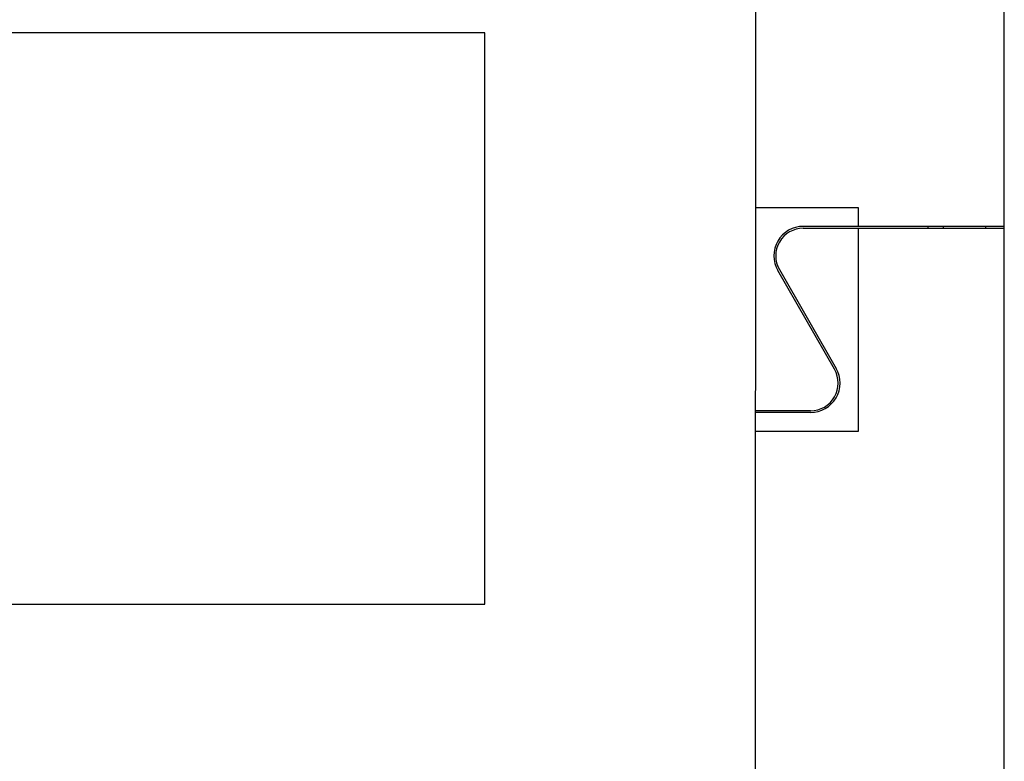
# Model space of a CAD drawing. Header units: millimetres. Extents: x 556 to 717, y 170 to 290.
# Tile 99 of 167: x 669.62 to 674.96, y 178.2 to 182.22. Entities that reach past the tile are written whole.
import ezdxf

# ---------------------------------------------------------------- set-up
doc = ezdxf.new("R2010")
doc.units = ezdxf.units.MM
doc.header["$LTSCALE"] = 30.734
doc.layers.get('0').update_dxf_attribs({"linetype": 'CONTINUOUS'})

msp = doc.modelspace()

# ---------------------------------------------------------------- linework, layer by layer
at = {"linetype": 'Continuous'}
for p, q in [((673.6082, 171.0997), (673.6168, 190.0997)), ((674.9624, 176.1197), (674.9624, 185.0597)), ((672.1432, 182.1497), (668.9932, 182.1497)), ((672.1432, 179.0497), (672.1432, 182.1497)), ((674.1708, 181.1997), (673.6117, 181.1997)), ((674.1708, 181.0997), (674.1708, 181.1997)), ((674.9624, 181.0997), (673.8717, 181.0997)), ((673.8717, 181.0897), (674.9624, 181.0897)), ((674.1708, 179.9897), (674.1708, 181.0897)), ((674.5474, 181.0997), (674.5474, 181.0897)), ((674.6324, 181.0897), (674.6324, 181.0997)), ((674.8624, 181.0897), (674.8624, 181.0997)), ((673.7416, 180.865), (674.0495, 180.3295)), ((674.0409, 180.3245), (673.733, 180.86)), ((673.9108, 180.0997), (673.6117, 180.0997)), ((673.9108, 180.0897), (673.6117, 180.0897)), ((673.6117, 179.9897), (674.1708, 179.9897)), ((668.9932, 179.0497), (672.1432, 179.0497))]:
    msp.add_line(p, q, dxfattribs=at)
for centre, radius, start, end in [((673.8717, 180.9397), 0.16, 90, 209.8989), ((673.8717, 180.9397), 0.15, 90, 209.8989), ((673.9108, 180.2497), 0.16, 270, 29.8989), ((673.9108, 180.2497), 0.15, 270, 29.8989)]:
    msp.add_arc(centre, radius, start, end, dxfattribs=at)

doc.saveas('drawing.dxf')
